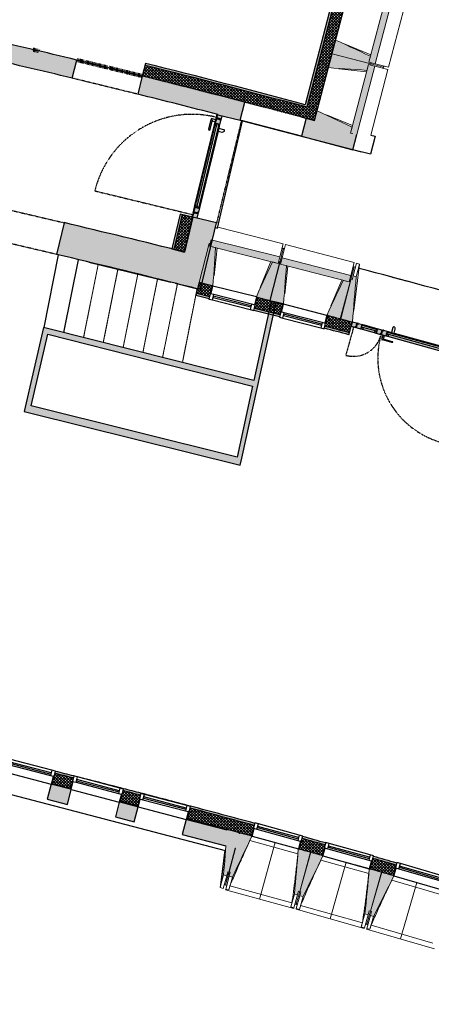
# Model space of a CAD drawing. Header units: millimetres. Extents: x -24070 to 30874, y -36590 to 4541.
# Tile 72 of 86: x 8772 to 13828, y -35684 to -23585. Entities that reach past the tile are written whole.
import ezdxf

# ---------------------------------------------------------------- set-up
doc = ezdxf.new("R2010")
doc.units = ezdxf.units.MM
doc.linetypes.add('Tiret', pattern=[2.5, 1.25, -1.25])
doc.linetypes.add('Tiret_2_', pattern=[2.5, 1.25, -1.25])
for name, color, linetype, lineweight, true_color in [('A-AREA', 4, 'Tiret', 100, 0x00ffff), ('A-DOOR-GLAZ', 7, 'Continuous', 25, 0x5c63b1), ('A-DOOR-HDLN', 5, 'Tiret', 25, 0x0000ff), ('A-GLAZ', 7, 'Continuous', 25, 0x5c63b1)]:
    doc.layers.add(name, color=color, linetype=linetype, lineweight=lineweight, true_color=true_color)
for name, color, linetype, lineweight in [('A-DOOR-FRAM', 7, 'Continuous', 25), ('A-WALL', 7, 'Continuous', 25), ('A-WALL-PATT', 7, 'Continuous', 25), ('BATIEMENT', 7, 'Continuous', 18), ('BATIMENT', 7, 'Continuous', 25), ('FENETRES', 7, 'Continuous', 25), ('GEN', 7, 'Continuous', 18), ('S-STRS', 7, 'Continuous', 18), ('SOLS', 7, 'Continuous', 25)]:
    doc.layers.add(name, color=color, linetype=linetype, lineweight=lineweight)
pattern_1 = [(45, (0, 0), (-17.67767, 17.67767), []), (135, (0, 0), (-17.67767, -17.67767), [])]

# ---------------------------------------------------------------- blocks, each defined once
blk = doc.blocks.new('XXX_VIDE FENETRE - 590-389517-2021_015_1111_DCE_1_50_N0 FINI_PLB_EG')
at = {"layer": 'A-GLAZ'}
for p, q in [((260, -120), (-260, -120)), ((-260, -120), (-260, -135)), ((260, -135), (260, -120)), ((-260, -135), (260, -135))]:
    blk.add_line(p, q, dxfattribs=at)
at = {"layer": 'FENETRES'}
for p, q in [((-305, 0), (-305, -100)), ((-295, 0), (-305, 0)), ((295, 0), (-295, 0)), ((-295, -100), (-295, 0)), ((305, 0), (295, 0)), ((295, 0), (295, -100)), ((305, -100), (305, 0)), ((-305, -100), (-295, -100)), ((-260, -100), (-305, -100)), ((-305, -100), (-305, -168)), ((-260, -168), (-260, -100)), ((260, -100), (-260, -100)), ((260, -100), (260, -168)), ((305, -100), (260, -100)), ((295, -100), (305, -100)), ((305, -168), (305, -100)), ((-305, -168), (-260, -168)), ((-260, -168), (260, -168)), ((260, -168), (305, -168))]:
    blk.add_line(p, q, dxfattribs=at)
blk = doc.blocks.new('XXX_VIDE FENETRE - 550-377501-2021_015_1111_DCE_1_50_N0 FINI_PLB_EG')
at = {"layer": 'A-GLAZ'}
for p, q in [((240, -120), (-240, -120)), ((-240, -120), (-240, -135)), ((240, -135), (240, -120)), ((-240, -135), (240, -135))]:
    blk.add_line(p, q, dxfattribs=at)
at = {"layer": 'FENETRES'}
for p, q in [((-285, 0), (-285, -100)), ((-275, 0), (-285, 0)), ((275, 0), (-275, 0)), ((-275, -100), (-275, 0)), ((285, 0), (275, 0)), ((275, 0), (275, -100)), ((285, -100), (285, 0)), ((-285, -100), (-275, -100)), ((-240, -100), (-285, -100)), ((-285, -100), (-285, -168)), ((-240, -168), (-240, -100)), ((240, -100), (-240, -100)), ((240, -100), (240, -168)), ((285, -100), (240, -100)), ((275, -100), (285, -100)), ((285, -168), (285, -100)), ((-285, -168), (-240, -168)), ((-240, -168), (240, -168)), ((240, -168), (285, -168))]:
    blk.add_line(p, q, dxfattribs=at)
blk = doc.blocks.new('XXX_VIDE FENETRE - 610-V9-2021_015_1111_DCE_1_50_N0 FINI_PLB_EG')
at = {"layer": 'A-GLAZ'}
for p, q in [((270, -120), (-270, -120)), ((-270, -120), (-270, -135)), ((270, -135), (270, -120)), ((-270, -135), (270, -135))]:
    blk.add_line(p, q, dxfattribs=at)
at = {"layer": 'FENETRES'}
for p, q in [((-315, 0), (-315, -100)), ((-305, 0), (-315, 0)), ((-305, -100), (-305, 0)), ((305, 0), (-305, 0)), ((315, 0), (305, 0)), ((305, 0), (305, -100)), ((315, -100), (315, 0)), ((-315, -100), (-305, -100)), ((-270, -100), (-315, -100)), ((-315, -100), (-315, -168)), ((-270, -168), (-270, -100)), ((270, -100), (-270, -100)), ((270, -100), (270, -168)), ((315, -100), (270, -100)), ((305, -100), (315, -100)), ((315, -168), (315, -100)), ((-315, -168), (-270, -168)), ((-270, -168), (270, -168)), ((270, -168), (315, -168))]:
    blk.add_line(p, q, dxfattribs=at)
blk = doc.blocks.new('51_2V_PV_MV_XX_XX - Type 1-413034-2021_015_1111_DCE_1_50_N0 FINI_PLB_EG')
at = {"layer": 'BATIMENT', "lineweight": 18, "true_color": 0x808080}
h = blk.add_hatch(color=8, dxfattribs=at)
h.paths.add_polyline_path([(-740, 94), (-740, 34), (-671, 34), (-671, 42), (-686, 42), (-686, 85), (-696, 85), (-696, 94), (-720, 94)])
h.paths.add_polyline_path([(696, 94), (696, 85), (686, 85), (686, 42), (671, 42), (671, 34), (740, 34), (740, 36), (739, 39), (740, 39), (740, 94), (717, 94)])
h = blk.add_hatch(color=8, dxfattribs=at)
h.paths.add_polyline_path([(-691, 94), (-691, 85), (-676, 85), (-676, 42), (-666, 42), (-666, 34), (-593, 34), (-593, 43), (-618, 43), (-618, 94), (-680, 94)])
h.paths.add_polyline_path([(297, 94), (297, 43), (272, 43), (272, 34), (345, 34), (345, 42), (355, 42), (355, 85), (370, 85), (370, 94), (331, 94)])
at = {"layer": 'BATIMENT', "lineweight": 18, "true_color": 0xc0c0c0}
h = blk.add_hatch(color=9, dxfattribs=at)
h.paths.add_polyline_path([(-686, 85), (-686, 52), (-676, 52), (-676, 85), (-678, 85)])
h.paths.add_polyline_path([(355, 85), (355, 52), (365, 52), (365, 85)])
h.paths.add_polyline_path([(676, 85), (676, 52), (686, 52), (686, 85), (677, 85)])
h = blk.add_hatch(color=9, dxfattribs=at)
h.paths.add_polyline_path([(-686, 52), (-686, 47), (-676, 47), (-676, 52), (-678, 52)])
h.paths.add_polyline_path([(355, 52), (355, 47), (365, 47), (365, 52), (363, 52)])
h.paths.add_polyline_path([(676, 52), (676, 47), (686, 47), (686, 52), (683, 52)])
h = blk.add_hatch(color=9, dxfattribs=at)
h.paths.add_polyline_path([(-686, 47), (-686, 45), (-676, 45), (-676, 47), (-685, 47)])
h.paths.add_polyline_path([(355, 47), (355, 45), (365, 45), (365, 47), (361, 47)])
h.paths.add_polyline_path([(676, 47), (676, 45), (686, 45), (686, 47), (682, 47)])
h = blk.add_hatch(color=9, dxfattribs=at)
h.paths.add_polyline_path([(-686, 45), (-686, 42), (-676, 42), (-676, 45), (-685, 45)])
h.paths.add_polyline_path([(-671, 42), (-671, 34), (-666, 34), (-666, 42), (-671, 42)])
h.paths.add_polyline_path([(345, 42), (345, 34), (350, 34), (350, 42), (348, 42)])
h.paths.add_polyline_path([(355, 45), (355, 42), (365, 42), (365, 45), (359, 45)])
h.paths.add_polyline_path([(666, 42), (666, 34), (671, 34), (671, 42), (669, 42)])
h.paths.add_polyline_path([(676, 45), (676, 42), (686, 42), (686, 45), (679, 45)])
at = {"layer": 'BATIMENT', "lineweight": 18, "true_color": 0x808080}
h = blk.add_hatch(color=8, dxfattribs=at)
h.paths.add_polyline_path([(-618, 94), (-618, 67), (-596, 67), (-596, 94)])
h.paths.add_polyline_path([(275, 94), (275, 67), (297, 67), (297, 94), (290, 94)])
at = {"layer": 'BATIMENT', "lineweight": 18, "true_color": 0xc0c0c0}
for points in [[(-596, 94), (-596, 67), (275, 67), (275, 94), (-520, 94)], [(-593, 43), (-593, 34), (272, 34), (272, 43), (-560, 43)], [(445, 94), (445, 67), (596, 67), (596, 94), (521, 94)], [(448, 43), (448, 34), (593, 34), (593, 43), (481, 43)]]:
    blk.add_hatch(color=9, dxfattribs=at).paths.add_polyline_path(points)
at = {"layer": 'BATIMENT', "lineweight": 18, "true_color": 0x808080}
h = blk.add_hatch(color=8, dxfattribs=at)
h.paths.add_polyline_path([(375, 94), (375, 85), (365, 85), (365, 42), (350, 42), (350, 34), (448, 34), (448, 43), (423, 43), (423, 94), (396, 94)])
h.paths.add_polyline_path([(618, 94), (618, 43), (593, 43), (593, 34), (666, 34), (666, 42), (676, 42), (676, 85), (691, 85), (691, 94), (652, 94)])
h = blk.add_hatch(color=8, dxfattribs=at)
h.paths.add_polyline_path([(423, 94), (423, 67), (445, 67), (445, 94), (438, 94)])
h.paths.add_polyline_path([(596, 94), (596, 67), (618, 67), (618, 94), (605, 94)])
at = {"layer": 'A-DOOR-FRAM'}
for p, q in [((-740, 94), (-696, 94)), ((-740, 34), (-740, 37)), ((-671, 34), (-740, 34)), ((-696, 94), (-696, 85)), ((-696, 85), (-686, 85)), ((-691, 94), (-618, 94)), ((-691, 85), (-691, 94)), ((-676, 85), (-691, 85)), ((-686, 85), (-686, 42)), ((-676, 52), (-686, 52)), ((-686, 47), (-676, 47)), ((-676, 45), (-686, 45)), ((-686, 42), (-671, 42)), ((-676, 42), (-676, 85)), ((-666, 42), (-676, 42)), ((-671, 42), (-671, 34)), ((-671, 34), (-666, 34)), ((-666, 34), (-666, 42)), ((-593, 34), (-666, 34)), ((-618, 67), (-618, 94)), ((-618, 94), (-596, 94)), ((-618, 94), (-618, 43)), ((-596, 67), (-618, 67)), ((-618, 43), (-593, 43)), ((-596, 94), (275, 94)), ((-596, 94), (-596, 67)), ((-593, 43), (-593, 34)), ((211, 34), (-593, 34)), ((272, 34), (244, 34)), ((272, 43), (297, 43)), ((272, 34), (272, 43)), ((345, 34), (272, 34)), ((275, 94), (297, 94)), ((275, 67), (275, 94)), ((297, 67), (275, 67)), ((297, 94), (297, 67)), ((297, 94), (370, 94)), ((297, 43), (297, 94)), ((355, 42), (345, 42)), ((345, 42), (345, 34)), ((345, 34), (350, 34)), ((350, 42), (365, 42)), ((350, 34), (350, 42)), ((448, 34), (350, 34)), ((355, 85), (355, 42)), ((370, 85), (355, 85)), ((365, 52), (355, 52)), ((355, 47), (365, 47)), ((365, 45), (355, 45)), ((365, 85), (375, 85)), ((365, 42), (365, 85)), ((370, 94), (370, 85)), ((375, 94), (423, 94)), ((375, 85), (375, 94)), ((423, 94), (445, 94)), ((423, 67), (423, 94)), ((423, 94), (423, 43)), ((445, 67), (423, 67)), ((423, 43), (448, 43)), ((445, 94), (596, 94)), ((445, 94), (445, 67)), ((448, 43), (448, 34)), ((593, 34), (448, 34)), ((593, 43), (618, 43)), ((593, 34), (593, 43)), ((666, 34), (593, 34)), ((596, 94), (618, 94)), ((596, 67), (596, 94)), ((618, 67), (596, 67)), ((618, 94), (618, 67)), ((618, 94), (691, 94)), ((618, 43), (618, 94)), ((666, 42), (666, 34)), ((676, 42), (666, 42)), ((666, 34), (671, 34)), ((671, 42), (686, 42)), ((671, 34), (671, 42)), ((740, 34), (671, 34)), ((676, 85), (676, 42)), ((691, 85), (676, 85)), ((686, 52), (676, 52)), ((676, 47), (686, 47)), ((686, 45), (676, 45)), ((686, 85), (696, 85)), ((686, 42), (686, 85)), ((691, 94), (691, 85)), ((696, 94), (740, 94)), ((696, 85), (696, 94)), ((740, 94), (740, 39)), ((740, 36), (740, 34))]:
    blk.add_line(p, q, dxfattribs=at)
at = {"layer": 'A-DOOR-GLAZ'}
for p, q in [((-618, 67), (297, 67)), ((-618, 43), (-618, 67)), ((297, 43), (-618, 43)), ((297, 67), (297, 43)), ((423, 67), (618, 67)), ((423, 43), (423, 67)), ((618, 43), (423, 43)), ((618, 67), (618, 43))]:
    blk.add_line(p, q, dxfattribs=at)
at = {"layer": 'A-DOOR-HDLN'}
for p, q in [((-711, 1173), (-711, 102)), ((711, 102), (711, 453))]:
    blk.add_line(p, q, dxfattribs=at)
for centre, radius, start, end in [((-711, 102), 1071, 0, 90), ((711, 102), 351, 90, 180)]:
    blk.add_arc(centre, radius, start, end, dxfattribs=at)
at = {"layer": 'BATIMENT'}
for p, q in [((198, 150), (198, 137)), ((206, 150), (328, 150)), ((328, 137), (206, 137)), ((316, 137), (316, 94)), ((340, 150), (328, 150)), ((340, 137), (340, 150)), ((340, 94), (340, 137)), ((211, 34), (211, -16)), ((244, 34), (211, 34)), ((244, -31), (244, 34)), ((211, -17), (211, -19))]:
    blk.add_line(p, q, dxfattribs=at)
at = {"layer": 'BATIMENT', "flags": 128}
for points in [[(198, 150), (198, 150), (199, 150), (199, 150), (200, 150), (201, 150), (203, 150), (204, 150), (206, 150)], [(206, 137), (204, 137), (203, 137), (201, 137), (200, 137), (199, 137), (199, 137), (198, 137), (198, 137)]]:
    blk.add_lwpolyline(points, dxfattribs=at)
at = {"layer": 'BATIMENT'}
for centre, radius, start, end in [((238, -16), 27.2, 180, 249.4572), ((233, -31), 11.6, 249.4572, 360)]:
    blk.add_arc(centre, radius, start, end, dxfattribs=at)
blk = doc.blocks.new('51_1V_PV_MM_XX_XX - Type 1-419808-2021_015_1111_DCE_1_50_N0 FINI_PLB_EG')
at = {"layer": 'BATIMENT', "lineweight": 18, "true_color": 0x808080}
h = blk.add_hatch(color=8, dxfattribs=at)
h.paths.add_polyline_path([(-654, 34), (-585, 34), (-585, 42), (-600, 42), (-600, 85), (-610, 85), (-610, 94), (-654, 94), (-654, 52)])
h.paths.add_polyline_path([(585, 34), (640, 34), (640, 85), (643, 86), (643, 94), (610, 94), (610, 85), (600, 85), (600, 42), (585, 42), (585, 39)])
h = blk.add_hatch(color=8, dxfattribs=at)
h.paths.add_polyline_path([(-605, 85), (-590, 85), (-590, 42), (-580, 42), (-580, 34), (-507, 34), (-507, 43), (-532, 43), (-532, 94), (-605, 94)])
h.paths.add_polyline_path([(507, 34), (580, 34), (580, 42), (590, 42), (590, 85), (605, 85), (605, 94), (532, 94), (532, 43), (507, 43), (507, 37)])
at = {"layer": 'BATIMENT', "lineweight": 18, "true_color": 0xc0c0c0}
h = blk.add_hatch(color=9, dxfattribs=at)
h.paths.add_polyline_path([(-600, 52), (-590, 52), (-590, 85), (-600, 85), (-600, 65)])
h.paths.add_polyline_path([(590, 52), (600, 52), (600, 85), (590, 85), (590, 57)])
h = blk.add_hatch(color=9, dxfattribs=at)
h.paths.add_polyline_path([(-600, 47), (-590, 47), (-590, 52), (-600, 52), (-600, 47)])
h.paths.add_polyline_path([(590, 47), (600, 47), (600, 52), (590, 52), (590, 49)])
h = blk.add_hatch(color=9, dxfattribs=at)
h.paths.add_polyline_path([(-600, 45), (-590, 45), (-590, 47), (-600, 47)])
h.paths.add_polyline_path([(590, 45), (600, 45), (599, 47), (590, 47), (590, 45)])
h = blk.add_hatch(color=9, dxfattribs=at)
h.paths.add_polyline_path([(-600, 42), (-590, 42), (-591, 45), (-600, 44)])
h.paths.add_polyline_path([(-585, 34), (-580, 34), (-580, 42), (-585, 42), (-585, 41)])
h.paths.add_polyline_path([(580, 34), (585, 34), (585, 42), (580, 42), (580, 34)])
h.paths.add_polyline_path([(590, 42), (600, 42), (599, 45), (590, 45), (590, 43)])
at = {"layer": 'BATIMENT', "lineweight": 18, "true_color": 0x808080}
h = blk.add_hatch(color=8, dxfattribs=at)
h.paths.add_polyline_path([(-532, 67), (-510, 67), (-510, 94), (-532, 94), (-532, 82)])
h.paths.add_polyline_path([(510, 67), (532, 67), (532, 94), (510, 94), (510, 72)])
at = {"layer": 'BATIMENT', "lineweight": 18, "true_color": 0xc0c0c0}
for points in [[(-510, 67), (510, 67), (510, 94), (-510, 94), (-510, 72)], [(-507, 34), (507, 34), (507, 43), (-507, 43)]]:
    blk.add_hatch(color=9, dxfattribs=at).paths.add_polyline_path(points)
at = {"layer": 'A-DOOR-FRAM'}
for p, q in [((-654, 94), (-610, 94)), ((-654, 34), (-654, 85)), ((-585, 34), (-654, 34)), ((-610, 94), (-610, 85)), ((-610, 85), (-600, 85)), ((-605, 94), (-532, 94)), ((-605, 85), (-605, 94)), ((-590, 85), (-605, 85)), ((-600, 85), (-600, 42)), ((-590, 52), (-600, 52)), ((-600, 47), (-590, 47)), ((-590, 45), (-600, 45)), ((-600, 42), (-585, 42)), ((-590, 42), (-590, 85)), ((-580, 42), (-590, 42)), ((-585, 42), (-585, 34)), ((-585, 34), (-580, 34)), ((-580, 34), (-580, 42)), ((-507, 34), (-580, 34)), ((-532, 67), (-532, 94)), ((-532, 94), (-510, 94)), ((-532, 94), (-532, 43)), ((-510, 67), (-532, 67)), ((-532, 43), (-507, 43)), ((-510, 94), (510, 94)), ((-510, 94), (-510, 67)), ((-507, 43), (-507, 34)), ((446, 34), (-507, 34)), ((507, 34), (479, 34)), ((507, 43), (532, 43)), ((507, 34), (507, 43)), ((580, 34), (507, 34)), ((510, 94), (532, 94)), ((510, 67), (510, 94)), ((532, 67), (510, 67)), ((532, 94), (532, 67)), ((532, 94), (605, 94)), ((532, 43), (532, 94)), ((590, 42), (580, 42)), ((580, 42), (580, 34)), ((580, 34), (585, 34)), ((585, 42), (600, 42)), ((585, 34), (585, 42)), ((640, 34), (585, 34)), ((590, 85), (590, 42)), ((605, 85), (590, 85)), ((600, 52), (590, 52)), ((590, 47), (600, 47)), ((600, 45), (590, 45)), ((600, 85), (610, 85)), ((600, 42), (600, 85)), ((605, 94), (605, 85)), ((610, 94), (643, 94)), ((610, 85), (610, 94))]:
    blk.add_line(p, q, dxfattribs=at)
at = {"layer": 'A-DOOR-GLAZ'}
for p, q in [((-532, 67), (532, 67)), ((-532, 43), (-532, 67)), ((532, 43), (-532, 43)), ((532, 67), (532, 43))]:
    blk.add_line(p, q, dxfattribs=at)
at = {"layer": 'A-DOOR-HDLN'}
blk.add_line((-625, 1332), (-625, 102), dxfattribs=at)
blk.add_arc((-625, 102), 1230, 0, 90, dxfattribs=at)
at = {"layer": 'BATIMENT'}
for p, q in [((433, 150), (433, 137)), ((441, 150), (563, 150)), ((563, 137), (441, 137)), ((551, 137), (551, 94)), ((575, 150), (563, 150)), ((575, 137), (575, 150)), ((575, 94), (575, 137)), ((446, 34), (446, -16)), ((479, 34), (446, 34)), ((479, -31), (479, 34)), ((446, -17), (446, -19))]:
    blk.add_line(p, q, dxfattribs=at)
at = {"layer": 'BATIMENT', "flags": 128}
for points in [[(433, 150), (433, 150), (434, 150), (434, 150), (435, 150), (437, 150), (438, 150), (439, 150), (441, 150)], [(441, 137), (439, 137), (438, 137), (437, 137), (435, 137), (434, 137), (434, 137), (433, 137), (433, 137)]]:
    blk.add_lwpolyline(points, dxfattribs=at)
at = {"layer": 'BATIMENT'}
for centre, radius, start, end in [((473, -16), 27.2, 180, 249.4572), ((468, -31), 11.6, 249.4572, 360)]:
    blk.add_arc(centre, radius, start, end, dxfattribs=at)
blk = doc.blocks.new('B02_ARC_rvt-1-2021_015_1111_DCE_1_50_N0 FINI_PLB_EG')
at = {"layer": 'A-WALL-PATT', "lineweight": 18}
h = blk.add_hatch(dxfattribs=at)
h.set_pattern_fill('FP_1', color=256, style=0, pattern_type=2)
h.set_pattern_definition(pattern_1)
h.paths.add_polyline_path([(12394, -24823), (13987, -18712), (13857, -18677), (12264, -24789), (12297, -24797)])
at = {"layer": 'A-WALL-PATT', "lineweight": 5, "true_color": 0xdadada}
for points in [[(12297, -24661), (13823, -18808), (13799, -18802), (12273, -24654), (12285, -24658)], [(12273, -24654), (12279, -24630), (11293, -24371), (10317, -24123), (10311, -24147), (11299, -24398), (12240, -24646)], [(10663, -26408), (10768, -25979), (10743, -25973), (10639, -26402)]]:
    blk.add_hatch(color=254, dxfattribs=at).paths.add_polyline_path(points)
at = {"layer": 'A-WALL-PATT', "lineweight": 18}
h = blk.add_hatch(dxfattribs=at)
h.set_pattern_fill('FP_1', color=256, style=0, pattern_type=2)
h.set_pattern_definition(pattern_1)
h.paths.add_polyline_path([(12264, -24789), (12297, -24661), (12240, -24646), (11260, -24388), (10311, -24147), (10278, -24278), (11293, -24536), (12239, -24785), (12240, -24782), (12250, -24785)])
h = blk.add_hatch(dxfattribs=at)
h.set_pattern_fill('FP_1', color=256, style=0, pattern_type=2)
h.set_pattern_definition(pattern_1)
h.paths.add_polyline_path([(10795, -26440), (10899, -26011), (10768, -25979), (10663, -26408)])
h = blk.add_hatch(dxfattribs=at)
h.set_pattern_fill('FP_1', color=256, style=0, pattern_type=2)
h.set_pattern_definition(pattern_1)
h.paths.add_polyline_path([(11969, -27209), (12003, -27079), (11688, -26998), (11655, -27129), (11961, -27207)])
h.paths.add_polyline_path([(11103, -26987), (11136, -26856), (10976, -26815), (10943, -26946), (11095, -26985)])
at = {"layer": 'A-WALL-PATT', "lineweight": 5, "true_color": 0xdadada}
h = blk.add_hatch(color=254, dxfattribs=at)
h.paths.add_polyline_path([(11963, -27234), (11969, -27209), (11655, -27129), (11649, -27153), (11961, -27233)])
h.paths.add_polyline_path([(11097, -27011), (11103, -26987), (10943, -26946), (10936, -26970), (11095, -27011)])
at = {"layer": 'A-WALL-PATT', "lineweight": 18}
h = blk.add_hatch(dxfattribs=at)
h.set_pattern_fill('FP_1', color=256, style=0, pattern_type=2)
h.set_pattern_definition(pattern_1)
h.paths.add_polyline_path([(12822, -27433), (12857, -27303), (12555, -27223), (12521, -27353), (12762, -27418)])
at = {"layer": 'A-WALL-PATT', "true_color": 0xdadada}
blk.add_hatch(color=254, dxfattribs=at).paths.add_polyline_path([(12815, -27458), (12822, -27433), (12521, -27353), (12514, -27378), (12725, -27433)])
at = {"layer": 'A-WALL-PATT', "lineweight": 18}
h = blk.add_hatch(dxfattribs=at)
h.set_pattern_fill('FP_1', color=256, style=0, pattern_type=2)
h.set_pattern_definition(pattern_1)
h.paths.add_polyline_path([(18449, -35684), (18492, -35556), (18304, -35493), (18262, -35621), (18428, -35677)])
h.paths.add_polyline_path([(17683, -35430), (17725, -35302), (17444, -35211), (17403, -35339), (17584, -35398)])
h.paths.add_polyline_path([(16822, -35152), (16863, -35024), (16581, -34934), (16541, -35063), (16806, -35147)])
h.paths.add_polyline_path([(15959, -34881), (15999, -34752), (15717, -34664), (15678, -34794), (15959, -34881)])
h.paths.add_polyline_path([(15094, -34615), (15133, -34486), (14850, -34400), (14812, -34530), (15094, -34615)])
h.paths.add_polyline_path([(14227, -34356), (14266, -34226), (13982, -34143), (13944, -34273), (14227, -34356)])
h.paths.add_polyline_path([(13358, -34103), (13396, -33973), (13111, -33891), (13075, -34021), (13358, -34102)])
h.paths.add_polyline_path([(12488, -33856), (12524, -33725), (12240, -33646), (12204, -33777), (12487, -33855)])
h.paths.add_polyline_path([(11616, -33615), (11652, -33485), (11223, -33369), (10864, -33273), (10830, -33404), (11258, -33518), (11616, -33615)])
h.paths.add_polyline_path([(10221, -33244), (10255, -33114), (10042, -33058), (10008, -33189), (10218, -33243)])
h.paths.add_polyline_path([(9397, -33033), (9431, -32903), (9204, -32846), (9170, -32976), (9395, -33033)])
h.paths.add_polyline_path([(8559, -32825), (8593, -32694), (8378, -32641), (8344, -32772), (8485, -32807)])
h.paths.add_polyline_path([(7731, -32625), (7765, -32494), (7355, -32397), (7067, -32330), (7037, -32461), (7416, -32550)])
at = {"layer": 'A-WALL-PATT', "lineweight": 5, "true_color": 0xdadada}
h = blk.add_hatch(color=254, dxfattribs=at)
h.paths.add_polyline_path([(18364, -35513), (18372, -35489), (18312, -35469), (18304, -35493), (18360, -35512)])
h.paths.add_polyline_path([(17725, -35302), (17733, -35278), (17452, -35187), (17444, -35211), (17714, -35299)])
h.paths.add_polyline_path([(16863, -35024), (16871, -35000), (16589, -34911), (16581, -34934), (16852, -35020)])
h.paths.add_polyline_path([(15999, -34752), (16007, -34728), (15724, -34640), (15717, -34664), (15989, -34749)])
h.paths.add_polyline_path([(15133, -34486), (15141, -34462), (14857, -34377), (14850, -34400), (15123, -34483)])
h.paths.add_polyline_path([(14266, -34226), (14273, -34202), (13989, -34119), (13982, -34143), (14255, -34223)])
h.paths.add_polyline_path([(13396, -33973), (13403, -33949), (13118, -33867), (13111, -33891), (13386, -33970)])
h.paths.add_polyline_path([(12524, -33725), (12530, -33701), (12247, -33622), (12240, -33646), (12514, -33723)])
h.paths.add_polyline_path([(11652, -33485), (11658, -33461), (11258, -33353), (10871, -33249), (10864, -33273), (11353, -33404), (11642, -33482)])
h.paths.add_polyline_path([(10255, -33114), (10261, -33089), (10048, -33034), (10042, -33058), (10243, -33110)])
h.paths.add_polyline_path([(9431, -32903), (9438, -32878), (9211, -32821), (9204, -32846), (9421, -32900)])
h.paths.add_polyline_path([(8593, -32694), (8599, -32670), (8384, -32617), (8378, -32641), (8585, -32692)])
h.paths.add_polyline_path([(7765, -32494), (7771, -32470), (7355, -32371), (7073, -32306), (7067, -32330), (7422, -32413), (7761, -32493)])
at = {"layer": 'A-AREA'}
blk.add_line((9005, -23970), (8938, -23954), dxfattribs=at)
blk.add_arc((-16003, -130034), 108973, 76.0441, 76.4805, dxfattribs=at)
at = {"layer": 'A-WALL'}
for p, q in [((13823, -18808), (12297, -24661)), ((10768, -25979), (10663, -26408)), ((10943, -26946), (11103, -26987)), ((11655, -27129), (11969, -27209))]:
    blk.add_line(p, q, dxfattribs=at)
at = {"layer": 'A-WALL', "flags": 128}
blk.add_lwpolyline([(12297, -24661), (12285, -24658), (12273, -24654)], dxfattribs=at)
at = {"layer": 'A-WALL'}
for centre, radius, start, end in [((-16003, -130034), 109108, 74.97973, 76.0441), ((-22220, -158763), 135925, 75.06031, 75.19172), ((-21392, -154971), 125900, 75.82853, 75.93502), ((-21392, -154971), 125900, 75.44169, 75.54181), ((-21392, -154971), 125900, 74.78399, 75.15499), ((-21392, -154971), 125900, 74.37225, 74.5063), ((-21392, -154971), 125900, 73.95962, 74.09455)]:
    blk.add_arc(centre, radius, start, end, dxfattribs=at)
at = {"layer": 'BATIEMENT', "lineweight": 25}
for p, q in [((12394, -24823), (13987, -18712)), ((13792, -18826), (12279, -24630)), ((10317, -24123), (10278, -24278)), ((12239, -24785), (12240, -24782)), ((12240, -24782), (12394, -24823)), ((10743, -25973), (10639, -26402)), ((10899, -26011), (10743, -25973)), ((10795, -26440), (10899, -26011)), ((10639, -26402), (10795, -26440)), ((10976, -26815), (10936, -26970)), ((11136, -26856), (10976, -26815)), ((10936, -26970), (11097, -27011)), ((12003, -27079), (11688, -26998)), ((11649, -27153), (11963, -27234)), ((12815, -27458), (12857, -27303)), ((10048, -33034), (10047, -33038)), ((10260, -33094), (10261, -33089)), ((10871, -33249), (10870, -33253)), ((13076, -34020), (13075, -34021))]:
    blk.add_line(p, q, dxfattribs=at)
for centre, radius, start, end in [((-16003, -130034), 109133, 74.97983, 76.0441), ((-16003, -130034), 108973, 74.97922, 76.0441), ((-22220, -158763), 136060, 75.06031, 75.19197), ((-22220, -158763), 135900, 75.06031, 75.19168), ((-21392, -154971), 125925, 75.82843, 75.93491), ((-21392, -154971), 125765, 75.82904, 75.93565), ((-21392, -154971), 125925, 75.44168, 75.54178), ((-21392, -154971), 125765, 75.44179, 75.54202), ((-21392, -154971), 125925, 74.78397, 75.15503), ((-21392, -154971), 125765, 74.78413, 75.15477), ((-21392, -154971), 125925, 74.37231, 74.50633), ((-21392, -154971), 125765, 74.37195, 74.50614), ((-21392, -154971), 125925, 73.95959, 74.09466), ((-21392, -154971), 125765, 73.95975, 74.09395)]:
    blk.add_arc(centre, radius, start, end, dxfattribs=at)
at = {"layer": 'BATIMENT'}
blk.add_line((13066, -34019), (12902, -33972), dxfattribs=at)
for start, end in [(75.54178, 75.82843), (75.15503, 75.44168)]:
    blk.add_arc((-21392, -154971), 125925, start, end, dxfattribs=at)
at = {"layer": 'SOLS'}
for p, q in [((9071, -27368), (9249, -26475)), ((12003, -27078), (11920, -27057)), ((12859, -27303), (12857, -27303)), ((10010, -33190), (10221, -33244)), ((11226, -33510), (11322, -33535)), ((11471, -33576), (11476, -33577)), ((12344, -33815), (12348, -33817)), ((13215, -34061), (13219, -34063))]:
    blk.add_line(p, q, dxfattribs=at)
for start, end in [(75.82904, 75.93565), (74.96945, 75.15477)]:
    blk.add_arc((-21392, -154971), 125765, start, end, dxfattribs=at)
at = {"layer": 'BATIMENT', "lineweight": 18}
for name, p, rotation in [('51_1V_PV_MM_XX_XX - Type 1-419808-2021_015_1111_DCE_1_50_N0 FINI_PLB_EG', (11136, -25395), 76.3659729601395), ('51_2V_PV_MV_XX_XX - Type 1-413034-2021_015_1111_DCE_1_50_N0 FINI_PLB_EG', (13583, -27461), 164.6014896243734)]:
    blk.add_blockref(name, p, dxfattribs=dict(at, rotation=rotation))
at = {"layer": 'FENETRES', "lineweight": 18}
for name, p, rotation in [('XXX_VIDE FENETRE - 550-377501-2021_015_1111_DCE_1_50_N0 FINI_PLB_EG', (11412, -26925), 345.8587770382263), ('XXX_VIDE FENETRE - 550-377501-2021_015_1111_DCE_1_50_N0 FINI_PLB_EG', (12279, -27149), 345.4396812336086), ('XXX_VIDE FENETRE - 610-V9-2021_015_1111_DCE_1_50_N0 FINI_PLB_EG', (8864, -32902), 165.3533528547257), ('XXX_VIDE FENETRE - 610-V9-2021_015_1111_DCE_1_50_N0 FINI_PLB_EG', (9700, -33121), 165.3533528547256), ('XXX_VIDE FENETRE - 610-V9-2021_015_1111_DCE_1_50_N0 FINI_PLB_EG', (10522, -33335), 165.3533528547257), ('XXX_VIDE FENETRE - 590-389517-2021_015_1111_DCE_1_50_N0 FINI_PLB_EG', (11910, -33697), 164.6538279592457), ('XXX_VIDE FENETRE - 590-389517-2021_015_1111_DCE_1_50_N0 FINI_PLB_EG', (12781, -33939), 164.6538279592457), ('XXX_VIDE FENETRE - 590-389517-2021_015_1111_DCE_1_50_N0 FINI_PLB_EG', (13651, -34188), 163.8305585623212)]:
    blk.add_blockref(name, p, dxfattribs=dict(at, rotation=rotation))
blk = doc.blocks.new('20_MUR PREFA_01 - MODULE_01 B-3165811-2021_015_1111_DCE_1_50_N0 FINI_PLB_EG')
at = {"layer": 'GEN'}
for p, q in [((0, 722), (0, 661)), ((0, 661), (0, 58)), ((0, 1), (0, 58))]:
    blk.add_line(p, q, dxfattribs=at)
blk = doc.blocks.new('Ouverture en rectangle - Ouverture en rectangle _83x207_-3216016-2021_015_1111_DCE_1_50_N0 FINI_PLB_EG')
at = {"layer": 'A-DOOR-HDLN', "linetype": 'Tiret_2_'}
for p, q in [((-415, 115), (415, 115)), ((415, -115), (-415, -115))]:
    blk.add_line(p, q, dxfattribs=at)
blk = doc.blocks.new('Ouverture en rectangle - Ouverture en rectangle _83x207_-3216357-2021_015_1111_DCE_1_50_N0 FINI_PLB_EG')
at = {"layer": 'A-DOOR-HDLN', "linetype": 'Tiret_2_'}
for p, q in [((-415, 200), (415, 200)), ((415, -200), (-415, -200))]:
    blk.add_line(p, q, dxfattribs=at)
blk = doc.blocks.new('Ouverture en rectangle - Ouverture en rectangle _129_5x239_-3440056-2021_015_1111_DCE_1_50_N0 FINI_PLB_EG')
at = {"layer": 'A-DOOR-HDLN', "linetype": 'Tiret_2_'}
for p, q in [((-647.5, 150), (647.5, 150)), ((647.5, -150), (-647.5, -150))]:
    blk.add_line(p, q, dxfattribs=at)
blk = doc.blocks.new('B02_DC_STR_rvt-1-2021_015_1111_DCE_1_50_N0 FINI_PLB_EG')
at = {"layer": 'A-WALL-PATT', "true_color": 0x787878}
h = blk.add_hatch(color=8, dxfattribs=at)
h.paths.add_polyline_path([(11204, -24750), (11259, -24527), (10714, -24388), (10278, -24278), (10223, -24502), (10824, -24653), (11186, -24746)])
h.paths.add_polyline_path([(9417, -24305), (9472, -24081), (8842, -23932), (8316, -23810), (8266, -24034), (8894, -24180)])
h.paths.add_polyline_path([(7388, -23837), (7438, -23613), (7140, -23548), (6940, -23504), (6893, -23729), (7189, -23794)])
h.paths.add_polyline_path([(6080, -23558), (6128, -23333), (5379, -23180), (4720, -23050), (4677, -23276), (5425, -23424), (5822, -23505)])
h.paths.add_polyline_path([(3862, -23122), (3905, -22896), (3523, -22825), (3159, -22760), (3122, -22987), (3532, -23061), (3778, -23106)])
h = blk.add_hatch(color=8, dxfattribs=at)
h.paths.add_polyline_path([(10991, -26902), (11190, -26082), (10899, -26011), (10700, -26829), (10931, -26887)])
h.paths.add_polyline_path([(11479, -24819), (11536, -24599), (11259, -24527), (11204, -24753), (11442, -24810)])
blk.add_hatch(color=8, dxfattribs=at).paths.add_polyline_path([(12865, -25183), (12913, -24998), (12863, -24985), (12859, -25000), (12381, -24875), (12394, -24823), (12291, -24796), (12233, -25018), (12859, -25182)])
h = blk.add_hatch(color=8, dxfattribs=at)
h.paths.add_polyline_path([(10700, -26829), (10795, -26440), (9963, -26236), (9316, -26080), (9225, -26470), (9982, -26652)])
h.paths.add_polyline_path([(8417, -26280), (8508, -25891), (7213, -25598), (5991, -25334), (4729, -25073), (4652, -25465), (4800, -25495), (6007, -25746), (7251, -26016), (7865, -26155)])
at = {"layer": 'A-WALL-PATT', "true_color": 0xd2d2d2}
for points in [[(11499, -28974), (11921, -27056), (11862, -27043), (11441, -28959)], [(8894, -28417), (9131, -27383), (9064, -27366), (8826, -28400)], [(11633, -28087), (11648, -28019), (9131, -27383), (9116, -27451), (11422, -28034)], [(11480, -29061), (11499, -28974), (8914, -28330), (8894, -28417), (11441, -29052)]]:
    blk.add_hatch(color=254, dxfattribs=at).paths.add_polyline_path(points)
at = {"layer": 'A-WALL-PATT', "true_color": 0x787878}
h = blk.add_hatch(color=8, dxfattribs=at)
h.paths.add_polyline_path([(11424, -33767), (11474, -33584), (11469, -33583), (11420, -33767)])
h.paths.add_polyline_path([(11305, -33736), (11321, -33544), (10818, -33413), (10769, -33596), (11186, -33705)])
h.paths.add_polyline_path([(10179, -33442), (10227, -33258), (9995, -33198), (9947, -33381), (10030, -33403)])
h.paths.add_polyline_path([(9357, -33227), (9405, -33043), (9159, -32979), (9111, -33163), (9194, -33185)])
h.paths.add_polyline_path([(8521, -33009), (8569, -32825), (8334, -32764), (8286, -32947), (8370, -32969)])
h.paths.add_polyline_path([(7698, -32794), (7746, -32610), (7046, -32427), (7037, -32462), (7050, -32465), (7015, -32615), (7053, -32625), (7089, -32474), (7240, -32510), (7175, -32657), (7355, -32704)])
at = {"layer": 'BATIMENT', "lineweight": 5, "true_color": 0x787878}
for points in [[(13140, -24128), (13360, -23286), (13282, -23265), (13062, -24107), (13090, -24114)], [(13086, -24129), (13090, -24114), (13062, -24107), (13081, -24035), (12652, -23835), (12608, -24004), (13081, -24128)], [(13036, -24208), (13055, -24136), (13083, -24144), (13086, -24129), (12608, -24004), (12564, -24174), (12974, -24204)], [(12913, -24998), (13133, -24157), (13055, -24136), (12835, -24978), (12863, -24985)], [(12859, -25000), (12863, -24985), (12835, -24978), (12854, -24906), (12425, -24706), (12381, -24875), (12854, -24999)], [(11146, -26858), (11177, -26385), (11104, -26367), (11111, -26339), (11097, -26336), (10976, -26815), (11136, -26856)], [(11948, -26580), (11968, -26501), (11124, -26289), (11104, -26367), (11876, -26561)], [(11849, -27035), (11970, -26555), (11955, -26552), (11948, -26580), (11876, -26561), (11679, -26992), (11792, -27021)], [(12013, -27080), (12047, -26607), (11975, -26588), (11983, -26561), (11968, -26557), (11844, -27036), (12003, -27077)], [(12817, -26807), (12838, -26729), (11996, -26510), (11975, -26588), (12033, -26588), (12033, -26603), (12745, -26788)], [(12859, -27302), (12905, -26744), (12867, -26734), (12854, -26782), (12839, -26778), (12710, -27262), (12719, -27265)], [(12715, -27262), (12839, -26783), (12825, -26779), (12817, -26807), (12745, -26788), (12545, -27218), (12660, -27248)], [(11315, -34104), (11328, -34056), (11342, -34060), (11471, -33576), (11322, -33536), (11276, -34094)], [(11384, -34121), (11625, -33619), (11616, -33616), (11616, -33615), (11476, -33577), (11344, -34058), (11358, -34062), (11345, -34110), (11358, -34114)], [(12184, -34340), (12197, -34292), (12212, -34296), (12344, -33815), (12204, -33777), (12204, -33777), (12194, -33775), (12146, -34330), (12164, -34335)], [(12252, -34359), (12496, -33861), (12487, -33858), (12488, -33856), (12349, -33816), (12213, -34296), (12227, -34300), (12214, -34349), (12227, -34352)], [(13051, -34585), (13065, -34537), (13079, -34541), (13215, -34061), (13066, -34019), (13013, -34574), (13033, -34580)], [(13119, -34604), (13368, -34106), (13358, -34103), (13358, -34102), (13219, -34062), (13080, -34541), (13095, -34545), (13081, -34593), (13108, -34601)]]:
    blk.add_hatch(color=8, dxfattribs=at).paths.add_polyline_path(points)
at = {"layer": 'BATIEMENT'}
for p, q in [((13282, -23265), (13062, -24107)), ((13140, -24128), (13360, -23286)), ((12652, -23835), (12608, -24004)), ((12608, -24004), (12564, -24174)), ((12608, -24004), (13086, -24129)), ((13086, -24129), (12608, -24004)), ((13062, -24107), (13081, -24035)), ((13055, -24136), (12835, -24978)), ((12913, -24998), (13133, -24157)), ((13036, -24208), (13055, -24136)), ((13055, -24136), (13083, -24144)), ((13133, -24157), (13055, -24136)), ((13090, -24114), (13062, -24107)), ((13062, -24107), (13140, -24128)), ((13083, -24144), (13086, -24129)), ((13086, -24129), (13090, -24114)), ((12425, -24706), (12394, -24823)), ((12835, -24978), (12854, -24906)), ((12863, -24985), (12835, -24978)), ((12835, -24978), (12863, -24985)), ((11097, -26336), (10976, -26815)), ((11111, -26339), (11097, -26336)), ((11124, -26289), (11104, -26367)), ((11104, -26367), (11111, -26339)), ((11177, -26385), (11104, -26367)), ((11104, -26367), (11948, -26580)), ((11968, -26501), (11124, -26289)), ((11968, -26557), (11844, -27036)), ((11849, -27035), (11970, -26555)), ((11948, -26580), (11876, -26561)), ((11948, -26580), (11968, -26501)), ((11955, -26552), (11948, -26580)), ((11970, -26555), (11955, -26552)), ((11983, -26561), (11968, -26557)), ((11996, -26510), (11975, -26588)), ((11975, -26588), (11983, -26561)), ((12047, -26607), (11975, -26588)), ((11975, -26588), (12817, -26807)), ((12838, -26729), (11996, -26510)), ((12817, -26807), (12838, -26729)), ((12867, -26734), (12854, -26782)), ((12905, -26744), (12867, -26734)), ((10976, -26815), (11136, -26856)), ((12839, -26778), (12710, -27262)), ((12715, -27262), (12839, -26783)), ((12817, -26807), (12745, -26788)), ((12825, -26779), (12817, -26807)), ((12839, -26783), (12825, -26779)), ((12854, -26782), (12839, -26778)), ((11689, -26995), (11849, -27035)), ((11844, -27036), (12003, -27077)), ((12555, -27220), (12715, -27262)), ((12710, -27262), (12859, -27302)), ((11471, -33576), (11322, -33536)), ((11469, -33583), (11471, -33576)), ((11476, -33577), (11474, -33584)), ((11616, -33615), (11476, -33577)), ((11342, -34060), (11420, -33767)), ((11424, -33767), (11344, -34058)), ((12344, -33815), (12204, -33777)), ((12212, -34296), (12344, -33815)), ((12349, -33816), (12213, -34296)), ((12488, -33856), (12349, -33816)), ((11276, -34094), (11315, -34104)), ((11315, -34104), (11328, -34056)), ((11328, -34056), (11342, -34060)), ((11344, -34058), (11358, -34062)), ((11358, -34062), (11345, -34110)), ((11345, -34110), (11384, -34121)), ((13215, -34061), (13066, -34019)), ((13079, -34541), (13215, -34061)), ((13219, -34062), (13080, -34541)), ((13358, -34102), (13219, -34062)), ((12146, -34330), (12184, -34340)), ((12184, -34340), (12197, -34292)), ((12197, -34292), (12212, -34296)), ((12213, -34296), (12227, -34300)), ((12227, -34300), (12214, -34349)), ((12214, -34349), (12252, -34359)), ((13013, -34574), (13051, -34585)), ((13051, -34585), (13065, -34537)), ((13065, -34537), (13079, -34541)), ((13080, -34541), (13095, -34545)), ((13095, -34545), (13081, -34593)), ((13081, -34593), (13119, -34604))]:
    blk.add_line(p, q, dxfattribs=at)
at = {"layer": 'BATIEMENT', "lineweight": 25}
for p, q in [((9417, -24305), (9472, -24081)), ((10278, -24278), (10223, -24502)), ((11536, -24599), (11259, -24527)), ((11259, -24527), (11259, -24527)), ((11479, -24819), (11536, -24599)), ((11204, -24750), (11204, -24753)), ((11204, -24753), (11479, -24819)), ((12291, -24796), (12233, -25018)), ((12394, -24823), (12291, -24796)), ((12233, -25018), (12865, -25183)), ((12865, -25183), (12913, -24998)), ((10899, -26011), (10795, -26440)), ((11190, -26082), (10899, -26011)), ((9316, -26080), (9225, -26470)), ((10991, -26902), (11190, -26082)), ((11499, -28974), (11921, -27056)), ((11862, -27043), (11648, -28019)), ((11921, -27056), (11862, -27043)), ((9064, -27366), (8826, -28400)), ((8914, -28330), (9116, -27451)), ((9131, -27383), (9064, -27366)), ((9116, -27451), (11633, -28087)), ((11648, -28019), (9131, -27383)), ((11633, -28087), (11441, -28959)), ((8826, -28400), (8894, -28417)), ((8894, -28417), (11480, -29061)), ((11441, -28959), (8914, -28330)), ((11480, -29061), (11499, -28974)), ((9159, -32979), (9111, -33163)), ((9395, -33041), (9169, -32982)), ((9357, -33227), (9405, -33043)), ((9111, -33163), (9357, -33227)), ((9995, -33198), (9947, -33381)), ((10218, -33256), (10005, -33200)), ((10179, -33442), (10227, -33258)), ((9947, -33381), (10179, -33442)), ((10818, -33413), (10769, -33596)), ((11321, -33544), (10827, -33415)), ((10769, -33596), (11305, -33736)), ((11474, -33584), (11469, -33583)), ((11420, -33767), (11424, -33767))]:
    blk.add_line(p, q, dxfattribs=at)
at = {"layer": 'BATIEMENT', "flags": 128}
for points in [[(13081, -24035), (13020, -24007), (12959, -23978), (12897, -23949), (12836, -23921), (12775, -23892), (12713, -23863), (12652, -23835)], [(12564, -24174), (12631, -24179), (12699, -24183), (12766, -24188), (12834, -24193), (12901, -24198), (12969, -24203), (13036, -24208)], [(12854, -24906), (12793, -24877), (12732, -24849), (12670, -24820), (12609, -24792), (12548, -24763), (12486, -24734), (12425, -24706)], [(11146, -26858), (11150, -26790), (11155, -26723), (11159, -26655), (11163, -26588), (11168, -26520), (11172, -26453), (11177, -26385)], [(11876, -26561), (11848, -26623), (11820, -26685), (11792, -26746), (11763, -26808), (11735, -26869), (11707, -26931), (11679, -26992)], [(12013, -27080), (12018, -27012), (12023, -26945), (12028, -26877), (12033, -26810), (12038, -26742), (12043, -26675), (12047, -26607)], [(12745, -26788), (12717, -26850), (12688, -26911), (12660, -26972), (12631, -27034), (12603, -27095), (12574, -27156), (12545, -27218)], [(12859, -27302), (12865, -27233), (12871, -27163), (12877, -27093), (12882, -27023), (12888, -26954), (12894, -26884), (12900, -26814), (12905, -26744)], [(11322, -33536), (11321, -33540), (11321, -33544)], [(11384, -34121), (11414, -34058), (11444, -33995), (11474, -33932), (11505, -33869), (11535, -33806), (11565, -33744), (11595, -33681), (11625, -33618)], [(11305, -33736), (11300, -33796), (11296, -33856), (11291, -33915), (11286, -33975), (11281, -34034), (11276, -34094)], [(12194, -33774), (12188, -33844), (12182, -33913), (12176, -33982), (12170, -34052), (12164, -34121), (12158, -34191), (12152, -34260), (12146, -34330)], [(12252, -34359), (12283, -34297), (12314, -34234), (12344, -34172), (12375, -34109), (12406, -34046), (12436, -33984), (12467, -33921), (12496, -33861)], [(13066, -34019), (13059, -34088), (13052, -34157), (13046, -34227), (13039, -34296), (13033, -34366), (13026, -34435), (13019, -34505), (13013, -34574)], [(13119, -34604), (13150, -34542), (13181, -34480), (13213, -34417), (13244, -34355), (13275, -34292), (13306, -34230), (13337, -34168), (13368, -34105)]]:
    blk.add_lwpolyline(points, dxfattribs=at)
at = {"layer": 'BATIEMENT', "lineweight": 25}
for centre, radius, start, end in [((-16003, -130034), 108973, 76.4805, 77.1047), ((-16003, -130034), 108743, 76.48096, 77.1042), ((-16003, -130034), 108973, 75.51223, 76.0441), ((-16003, -130034), 108743, 75.51042, 76.04364), ((-22220, -158763), 136380, 75.99086, 76.63006), ((-22220, -158763), 135980, 75.98975, 76.62955), ((-22220, -158763), 135980, 75.86334, 75.98975)]:
    blk.add_arc(centre, radius, start, end, dxfattribs=at)
at = {"layer": 'BATIMENT', "lineweight": 18}
for p, q in [((13303, -24170), (13522, -23328)), ((12769, -23884), (13086, -24016)), ((13031, -24227), (12690, -24188)), ((13242, -24169), (13086, -24129)), ((13086, -24129), (13242, -24169)), ((13133, -24157), (13295, -24199)), ((13303, -24170), (13140, -24128)), ((13242, -24169), (13238, -24184)), ((13245, -24155), (13242, -24169)), ((13086, -25003), (13295, -24199)), ((12542, -24755), (12859, -24887)), ((12009, -26339), (11205, -26136)), ((12009, -26339), (11968, -26501)), ((11996, -26510), (12038, -26348)), ((12880, -26567), (12038, -26348)), ((11196, -26390), (11159, -26732)), ((12009, -26400), (11970, -26555)), ((11994, -26396), (12009, -26400)), ((12008, -26402), (12023, -26405)), ((11727, -26875), (11857, -26557)), ((12066, -26612), (12027, -26954)), ((12880, -26567), (12838, -26729)), ((12867, -26734), (12909, -26577)), ((12947, -26588), (12877, -27160)), ((12905, -26744), (12947, -26588)), ((12909, -26577), (12947, -26588)), ((12839, -26778), (12881, -26622)), ((12865, -26624), (12879, -26628)), ((12881, -26622), (12896, -26626)), ((12594, -27101), (12727, -26784)), ((12189, -33833), (11600, -33672)), ((11235, -34250), (11290, -33795)), ((13059, -34078), (12472, -33912)), ((12781, -33939), (13065, -34019)), ((11276, -34094), (11235, -34250)), ((11315, -34104), (11273, -34261)), ((11301, -34214), (11344, -34058)), ((11342, -34060), (11301, -34216)), ((11302, -34268), (11345, -34110)), ((11301, -34216), (11286, -34212)), ((11301, -34216), (11301, -34215)), ((11301, -34216), (11315, -34220)), ((11340, -34279), (11384, -34121)), ((11354, -34229), (12116, -34438)), ((13928, -34329), (13342, -34159)), ((11273, -34261), (11235, -34250)), ((11299, -34277), (11302, -34268)), ((11299, -34277), (12138, -34507)), ((11340, -34279), (11302, -34268)), ((11340, -34279), (11340, -34279)), ((12146, -34330), (12102, -34488)), ((12184, -34340), (12141, -34499)), ((12169, -34452), (12213, -34296)), ((12212, -34296), (12169, -34452)), ((12169, -34507), (12214, -34349)), ((12154, -34450), (12168, -34454)), ((12168, -34454), (12169, -34453)), ((12169, -34453), (12168, -34454)), ((12168, -34454), (12183, -34459)), ((12208, -34517), (12252, -34359)), ((12222, -34468), (12982, -34682)), ((12141, -34499), (12102, -34488)), ((12102, -34488), (12102, -34488)), ((12141, -34499), (12138, -34507)), ((12167, -34515), (12169, -34507)), ((12167, -34515), (13004, -34752)), ((12208, -34517), (12169, -34507)), ((12208, -34517), (12208, -34517)), ((13013, -34574), (12968, -34732)), ((13051, -34585), (13007, -34743)), ((13035, -34697), (13080, -34541)), ((13079, -34541), (13035, -34697)), ((13035, -34751), (13081, -34593)), ((13020, -34695), (13035, -34699)), ((13035, -34699), (13035, -34698)), ((13035, -34698), (13035, -34699)), ((13035, -34699), (13049, -34703)), ((13074, -34762), (13119, -34604)), ((13088, -34713), (13846, -34933)), ((13007, -34743), (12968, -34732)), ((12968, -34732), (12968, -34732)), ((13007, -34743), (13004, -34752)), ((13033, -34760), (13035, -34751)), ((13033, -34760), (13868, -35002)), ((13074, -34762), (13035, -34751)), ((13074, -34762), (13074, -34762))]:
    blk.add_line(p, q, dxfattribs=at)
at = {"layer": 'BATIMENT'}
for p, q in [((11479, -24819), (11495, -24823)), ((11495, -24823), (11495, -24826)), ((12233, -25018), (11495, -24826)), ((13140, -25017), (13082, -25239)), ((13086, -25003), (13140, -25017)), ((13082, -25239), (12865, -25183)), ((11298, -33796), (7153, -32713)), ((11408, -33825), (11405, -33825))]:
    blk.add_line(p, q, dxfattribs=at)
at = {"layer": 'BATIMENT', "lineweight": 18, "flags": 128}
for points in [[(11354, -34229), (11351, -34239), (11349, -34249), (11346, -34259), (11343, -34269), (11340, -34279)], [(12102, -34488), (12105, -34478), (12108, -34468), (12110, -34458), (12113, -34448), (12116, -34438)], [(12222, -34468), (12219, -34478), (12216, -34488), (12214, -34498), (12211, -34507), (12208, -34517)], [(12968, -34732), (12971, -34722), (12974, -34712), (12976, -34702), (12979, -34692), (12982, -34682)], [(13088, -34713), (13085, -34723), (13082, -34732), (13079, -34742), (13077, -34752), (13074, -34762)]]:
    blk.add_lwpolyline(points, dxfattribs=at)
at = {"layer": 'BATIMENT', "lineweight": 18}
for points, knots in [([(11600, -33672), (11582, -33710), (11555, -33769), (11519, -33850), (11488, -33918), (11456, -33992), (11410, -34097), (11376, -34176), (11354, -34229)], [0.0183454, 0.0183454, 0.0183454, 0.0183454, 0.2222222, 0.3333333, 0.4444444, 0.5833333, 0.7222222, 1, 1, 1, 1]), ([(12116, -34438), (12122, -34393), (12131, -34324), (12143, -34233), (12152, -34159), (12162, -34079), (12172, -33994), (12181, -33911), (12186, -33858), (12189, -33833)], [0, 0, 0, 0, 0.2222222, 0.3333333, 0.4444444, 0.5833333, 0.7222222, 0.8611111, 0.9816328, 0.9816328, 0.9816328, 0.9816328]), ([(12472, -33912), (12454, -33950), (12426, -34009), (12389, -34089), (12358, -34157), (12325, -34231), (12279, -34336), (12245, -34415), (12222, -34468)], [0.0183454, 0.0183454, 0.0183454, 0.0183454, 0.2222222, 0.3333333, 0.4444444, 0.5833333, 0.7222222, 1, 1, 1, 1]), ([(12982, -34682), (12989, -34637), (12998, -34569), (13011, -34478), (13021, -34403), (13031, -34324), (13041, -34238), (13051, -34156), (13057, -34103), (13059, -34078)], [0, 0, 0, 0, 0.2222222, 0.3333333, 0.4444444, 0.5833333, 0.7222222, 0.8611111, 0.9816328, 0.9816328, 0.9816328, 0.9816328]), ([(13342, -34159), (13324, -34197), (13296, -34255), (13258, -34335), (13227, -34403), (13193, -34476), (13146, -34581), (13111, -34660), (13088, -34713)], [0.0183454, 0.0183454, 0.0183454, 0.0183454, 0.2222222, 0.3333333, 0.4444444, 0.5833333, 0.7222222, 1, 1, 1, 1])]:
    blk.add_open_spline(points, degree=3, knots=knots, dxfattribs=at)
at = {"layer": 'S-STRS'}
for p, q in [((9071, -27368), (9249, -26475)), ((9314, -27429), (9492, -26534)), ((9557, -27491), (9736, -26593)), ((9799, -27552), (9979, -26652)), ((10042, -27613), (10222, -26712)), ((10285, -27675), (10465, -26771)), ((10527, -27736), (10708, -26831)), ((10770, -27797), (10950, -26893))]:
    blk.add_line(p, q, dxfattribs=at)
at = {"layer": 'S-STRS', "color": 176, "linetype": 'Tiret_2_', "true_color": 0x000080}
for p, q in [((9314, -27429), (9492, -26534)), ((9557, -27491), (9736, -26593)), ((9799, -27552), (9979, -26652)), ((10042, -27613), (10222, -26712)), ((10285, -27675), (10465, -26771)), ((10527, -27736), (10708, -26831)), ((10770, -27797), (10950, -26893))]:
    blk.add_line(p, q, dxfattribs=at)
at = {"layer": 'SOLS'}
for p, q in [((13238, -24184), (13242, -24169)), ((13242, -24169), (13245, -24155)), ((11203, -26145), (11507, -24829)), ((11507, -24829), (12970, -25211)), ((11176, -26138), (11203, -26145)), ((12024, -26402), (11995, -26394)), ((9314, -27429), (9492, -26534)), ((9622, -26564), (10628, -26811)), ((12880, -26625), (12866, -26621)), ((10682, -26824), (10956, -26893)), ((11283, -33852), (11241, -34199)), ((11290, -33795), (11283, -33852)), ((11301, -34215), (11315, -34219)), ((12154, -34449), (12183, -34457)), ((12183, -34456), (12169, -34452)), ((13035, -34697), (13021, -34693)), ((13021, -34694), (13049, -34702))]:
    blk.add_line(p, q, dxfattribs=at)
for start, end in [(74.35702, 75.15546), (74.84239, 74.97794)]:
    blk.add_arc((-17856, -142834), 120205, start, end, dxfattribs=at)
at = {"layer": 'BATIMENT', "color": 5, "lineweight": 25, "true_color": 0x0000ff}
for name, p, rotation in [('Ouverture en rectangle - Ouverture en rectangle _83x207_-3216016-2021_015_1111_DCE_1_50_N0 FINI_PLB_EG', (9848, -24291), 166.2622990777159), ('Ouverture en rectangle - Ouverture en rectangle _129_5x239_-3440056-2021_015_1111_DCE_1_50_N0 FINI_PLB_EG', (11197, -25417), 256.3659729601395), ('Ouverture en rectangle - Ouverture en rectangle _83x207_-3216357-2021_015_1111_DCE_1_50_N0 FINI_PLB_EG', (8867, -26180), 346.804408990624), ('20_MUR PREFA_01 - MODULE_01 B-3165811-2021_015_1111_DCE_1_50_N0 FINI_PLB_EG', (11910, -33696), 164.6538279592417), ('20_MUR PREFA_01 - MODULE_01 B-3165811-2021_015_1111_DCE_1_50_N0 FINI_PLB_EG', (12782, -33939), 164.2421932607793), ('20_MUR PREFA_01 - MODULE_01 B-3165811-2021_015_1111_DCE_1_50_N0 FINI_PLB_EG', (13651, -34187), 163.8305585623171)]:
    blk.add_blockref(name, p, dxfattribs=dict(at, rotation=rotation))

msp = doc.modelspace()

# ---------------------------------------------------------------- block references
at = {"lineweight": 5}
for name in ['B02_DC_STR_rvt-1-2021_015_1111_DCE_1_50_N0 FINI_PLB_EG', 'B02_ARC_rvt-1-2021_015_1111_DCE_1_50_N0 FINI_PLB_EG']:
    msp.add_blockref(name, (0, 0), dxfattribs=at)

doc.saveas('drawing.dxf')
